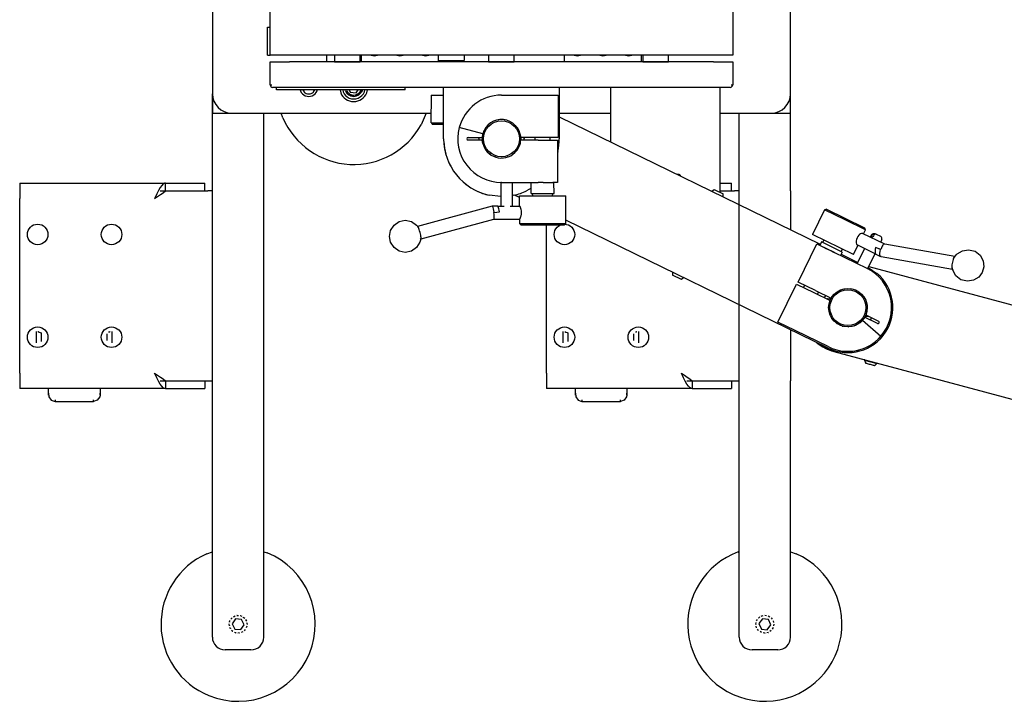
# Model space of a CAD drawing. Extents: x -1763 to 4575, y -3429 to 1051.
# Tile 3 of 192: x -1431 to -1239, y -1501 to -1369. Entities that reach past the tile are written whole.
import ezdxf

# ---------------------------------------------------------------- set-up
doc = ezdxf.new("R2010")
doc.units = 0
doc.layers.get('0').update_dxf_attribs({"linetype": 'CONTINUOUS'})
doc.layers.add('1', color=7, linetype='CONTINUOUS')

# ---------------------------------------------------------------- blocks, each defined once
blk = doc.blocks.new('CTH', base_point=(-1365.87, -1682.81))
at = {"color": 5, "linetype": 'CONTINUOUS'}
for p, q in [((-1381.82, -1375.54), (-1381.82, -1246.04)), ((-1291.82, -1246.04), (-1291.82, -1375.54)), ((-1393.07, -1365.79), (-1393.07, -1383.04)), ((-1280.57, -1383.04), (-1280.57, -1367.04)), ((-1382.32, -1370.04), (-1381.82, -1370.04)), ((-1382.32, -1375.54), (-1382.32, -1370.04)), ((-1382.32, -1375.54), (-1381.82, -1375.54)), ((-1291.82, -1375.54), (-1381.82, -1375.54)), ((-1370.82, -1376.79), (-1370.82, -1375.54)), ((-1369.32, -1375.54), (-1369.32, -1376.79)), ((-1364.32, -1376.79), (-1364.32, -1375.54)), ((-1364.07, -1376.79), (-1364.07, -1375.54)), ((-1362.2, -1375.54), (-1361.57, -1375.67)), ((-1361.57, -1375.67), (-1360.94, -1375.54)), ((-1357.2, -1375.54), (-1356.57, -1375.67)), ((-1356.57, -1375.67), (-1355.94, -1375.54)), ((-1352.2, -1375.54), (-1351.57, -1375.67)), ((-1351.57, -1375.67), (-1350.94, -1375.54)), ((-1349.07, -1376.79), (-1349.07, -1375.54)), ((-1344.07, -1375.54), (-1344.07, -1376.54)), ((-1339.32, -1375.54), (-1339.32, -1376.79)), ((-1334.32, -1376.79), (-1334.32, -1375.54)), ((-1324.57, -1376.79), (-1324.57, -1375.54)), ((-1322.7, -1375.54), (-1322.07, -1375.67)), ((-1322.07, -1375.67), (-1321.44, -1375.54)), ((-1317.7, -1375.54), (-1317.07, -1375.67)), ((-1317.07, -1375.67), (-1316.44, -1375.54)), ((-1312.7, -1375.54), (-1312.07, -1375.67)), ((-1312.07, -1375.67), (-1311.44, -1375.54)), ((-1309.57, -1376.79), (-1309.57, -1375.54)), ((-1309.32, -1375.54), (-1309.32, -1376.79)), ((-1304.32, -1376.79), (-1304.32, -1375.54)), ((-1381.82, -1376.79), (-1378.07, -1376.79)), ((-1381.82, -1381.29), (-1381.82, -1376.79)), ((-1369.32, -1376.79), (-1378.07, -1376.79)), ((-1369.32, -1376.79), (-1364.32, -1376.79)), ((-1364.32, -1376.79), (-1369.32, -1376.79)), ((-1364.07, -1376.79), (-1364.32, -1376.79)), ((-1349.07, -1376.79), (-1364.07, -1376.79)), ((-1349.07, -1376.54), (-1344.07, -1376.54)), ((-1339.32, -1376.79), (-1349.07, -1376.79)), ((-1347.56, -1376.79), (-1347.56, -1376.54)), ((-1344.58, -1376.54), (-1344.58, -1376.79)), ((-1334.32, -1376.79), (-1339.32, -1376.79)), ((-1339.32, -1376.79), (-1334.32, -1376.79)), ((-1324.57, -1376.79), (-1334.32, -1376.79)), ((-1309.57, -1376.79), (-1324.57, -1376.79)), ((-1309.32, -1376.79), (-1309.57, -1376.79)), ((-1309.32, -1376.79), (-1304.32, -1376.79)), ((-1304.32, -1376.79), (-1309.32, -1376.79)), ((-1295.57, -1376.79), (-1304.32, -1376.79)), ((-1295.57, -1376.79), (-1291.82, -1376.79)), ((-1291.82, -1376.79), (-1291.82, -1381.29)), ((-1381.82, -1381.29), (-1381.53, -1381.29)), ((-1292.1, -1381.29), (-1291.82, -1381.29)), ((-1393.07, -1383.04), (-1393.07, -1386.79)), ((-1393.07, -1383.04), (-1393.07, -1386.79)), ((-1393.07, -1386.79), (-1393.07, -1383.04)), ((-1378.07, -1381.79), (-1381.32, -1381.79)), ((-1380.57, -1382.29), (-1380.57, -1381.79)), ((-1355.57, -1382.29), (-1380.57, -1382.29)), ((-1378.07, -1381.79), (-1378.07, -1381.76)), ((-1295.57, -1381.79), (-1378.07, -1381.79)), ((-1375.97, -1382.29), (-1375.93, -1382.46)), ((-1375.49, -1382.29), (-1375.22, -1382.69)), ((-1373.42, -1382.69), (-1373.15, -1382.29)), ((-1372.7, -1382.46), (-1372.67, -1382.29)), ((-1368.22, -1382.29), (-1368.11, -1382.85)), ((-1367.72, -1382.29), (-1367.65, -1382.65)), ((-1367.18, -1382.46), (-1367.22, -1382.29)), ((-1367.17, -1382.48), (-1367.21, -1382.29)), ((-1367.18, -1382.46), (-1367.17, -1382.48)), ((-1366.78, -1383.04), (-1366.98, -1382.77)), ((-1366.94, -1382.41), (-1366.96, -1382.29)), ((-1366.81, -1383.03), (-1366.78, -1383.04)), ((-1366.21, -1383.41), (-1366.5, -1383.23)), ((-1366.44, -1382.29), (-1366.24, -1382.73)), ((-1366.24, -1382.73), (-1365.1, -1382.85)), ((-1365.1, -1382.85), (-1364.69, -1382.29)), ((-1364.32, -1383.01), (-1364.59, -1383.21)), ((-1364.33, -1383.03), (-1364.32, -1383.01)), ((-1364.16, -1382.29), (-1364.17, -1382.33)), ((-1363.95, -1382.44), (-1364.13, -1382.73)), ((-1363.92, -1382.29), (-1363.95, -1382.46)), ((-1363.49, -1382.65), (-1363.42, -1382.29)), ((-1363.03, -1382.85), (-1362.92, -1382.29)), ((-1355.57, -1382.29), (-1355.57, -1381.79)), ((-1348.07, -1391.79), (-1348.07, -1381.79)), ((-1348.07, -1391.79), (-1348.07, -1381.79)), ((-1325.57, -1381.79), (-1325.57, -1391.79)), ((-1315.57, -1382.79), (-1315.57, -1381.79)), ((-1315.57, -1392.42), (-1315.57, -1382.79)), ((-1295.57, -1381.79), (-1295.57, -1381.76)), ((-1292.32, -1381.79), (-1295.57, -1381.79)), ((-1294.32, -1381.79), (-1294.32, -1382.79)), ((-1294.32, -1382.79), (-1294.32, -1402.23)), ((-1280.57, -1386.79), (-1280.57, -1383.04)), ((-1280.57, -1386.79), (-1280.57, -1383.04)), ((-1280.57, -1386.79), (-1280.57, -1383.04)), ((-1366.24, -1383.41), (-1366.21, -1383.41)), ((-1365.54, -1383.54), (-1365.88, -1383.48)), ((-1365.57, -1383.54), (-1365.54, -1383.54)), ((-1364.88, -1383.4), (-1365.21, -1383.47)), ((-1364.9, -1383.41), (-1364.88, -1383.4)), ((-1350.53, -1383.29), (-1350.45, -1383.29)), ((-1350.53, -1388.67), (-1350.45, -1383.29)), ((-1350.45, -1383.29), (-1348.77, -1383.29)), ((-1348.77, -1383.29), (-1348.07, -1383.29)), ((-1336.82, -1383.29), (-1329.57, -1383.29)), ((-1329.57, -1383.29), (-1325.82, -1383.29)), ((-1325.82, -1383.29), (-1325.82, -1391.54)), ((-1393.07, -1386.79), (-1389.32, -1386.79)), ((-1393.07, -1401.92), (-1393.07, -1386.79)), ((-1389.32, -1386.79), (-1350.51, -1386.79)), ((-1383.07, -1488.79), (-1383.07, -1386.79)), ((-1379.35, -1387.7), (-1379.7, -1386.79)), ((-1351.46, -1386.79), (-1352.45, -1389.08)), ((-1325.57, -1386.79), (-1315.57, -1386.79)), ((-1294.32, -1386.79), (-1284.32, -1386.79)), ((-1290.57, -1404.62), (-1290.57, -1386.79)), ((-1284.32, -1386.79), (-1280.57, -1386.79)), ((-1280.57, -1401.92), (-1280.57, -1386.79)), ((-1350.53, -1388.67), (-1350.45, -1388.67)), ((-1350.45, -1388.67), (-1348.77, -1388.67)), ((-1350.45, -1388.67), (-1350.29, -1388.92)), ((-1350.29, -1388.92), (-1348.62, -1388.92)), ((-1348.77, -1388.67), (-1348.07, -1388.67)), ((-1348.62, -1388.92), (-1348.07, -1388.92)), ((-1338.62, -1388.51), (-1338.56, -1388.48)), ((-1337.45, -1388.1), (-1337.43, -1388.09)), ((-1336.24, -1388.09), (-1336.18, -1388.1)), ((-1335.05, -1388.49), (-1335.02, -1388.51)), ((-1325.57, -1387.54), (-1274.78, -1412.32)), ((-1340.44, -1390.82), (-1345.03, -1389.59)), ((-1340.56, -1391.58), (-1340.34, -1390.54)), ((-1340.27, -1390.34), (-1340.24, -1390.27)), ((-1339.59, -1389.28), (-1339.54, -1389.23)), ((-1334.29, -1389.08), (-1334.04, -1389.28)), ((-1333.7, -1389.8), (-1333.35, -1390.43)), ((-1348.04, -1391.79), (-1348.07, -1391.79)), ((-1343.32, -1391.54), (-1340.56, -1391.54)), ((-1340.56, -1392.04), (-1343.32, -1392.04)), ((-1341.29, -1391.54), (-1341.25, -1392.04)), ((-1341.19, -1391.79), (-1341.18, -1391.54)), ((-1341.18, -1392.04), (-1341.19, -1391.79)), ((-1340.56, -1391.56), (-1340.54, -1391.5)), ((-1340.56, -1391.57), (-1340.56, -1391.56)), ((-1340.45, -1392.71), (-1340.56, -1392.04)), ((-1340.38, -1392.87), (-1340.45, -1392.71)), ((-1333.18, -1392.71), (-1333.26, -1392.9)), ((-1333.21, -1390.97), (-1333.07, -1391.84)), ((-1333.07, -1392.02), (-1333.09, -1392.08)), ((-1329.57, -1391.54), (-1333.08, -1391.54)), ((-1333.08, -1392.01), (-1333.07, -1392.02)), ((-1329.69, -1392.04), (-1333.08, -1392.04)), ((-1332.46, -1391.54), (-1332.46, -1392.04)), ((-1332.38, -1392.04), (-1332.34, -1391.54)), ((-1330.29, -1392.04), (-1330.29, -1391.54)), ((-1329.69, -1392.04), (-1325.94, -1392.04)), ((-1325.82, -1391.54), (-1329.57, -1391.54)), ((-1327.34, -1392.04), (-1327.34, -1391.54)), ((-1325.94, -1392.04), (-1325.94, -1400.29)), ((-1325.6, -1391.79), (-1325.57, -1391.79)), ((-1339.96, -1393.84), (-1340.16, -1393.39)), ((-1339.81, -1394), (-1339.96, -1393.84)), ((-1339.12, -1394.75), (-1339.33, -1394.53)), ((-1338.93, -1394.86), (-1339.12, -1394.75)), ((-1334.51, -1394.75), (-1334.65, -1394.83)), ((-1334.45, -1394.68), (-1334.51, -1394.75)), ((-1333.68, -1393.84), (-1333.81, -1393.99)), ((-1333.6, -1393.67), (-1333.68, -1393.84)), ((-1325.85, -1394.3), (-1325.94, -1394.66)), ((-1338.04, -1395.34), (-1338.19, -1395.26)), ((-1337.83, -1395.37), (-1338.04, -1395.34)), ((-1336.82, -1395.54), (-1336.89, -1395.53)), ((-1336.67, -1395.52), (-1336.82, -1395.54)), ((-1335.6, -1395.34), (-1335.62, -1395.34)), ((-1335.6, -1395.34), (-1335.61, -1395.34)), ((-1335.59, -1395.34), (-1335.6, -1395.34)), ((-1430.57, -1400.42), (-1430.57, -1403.42)), ((-1430.57, -1400.42), (-1402.19, -1400.42)), ((-1402.4, -1400.46), (-1402.62, -1400.57)), ((-1402.19, -1400.42), (-1402.4, -1400.46)), ((-1402.19, -1400.42), (-1394.57, -1400.42)), ((-1402.19, -1401.92), (-1402.19, -1400.42)), ((-1394.57, -1401.92), (-1394.57, -1400.42)), ((-1336.86, -1400.29), (-1336.94, -1400.29)), ((-1336.94, -1400.29), (-1336.94, -1404.92)), ((-1336.82, -1400.29), (-1336.86, -1400.29)), ((-1336.82, -1400.29), (-1329.69, -1400.29)), ((-1334.69, -1404.92), (-1334.69, -1400.29)), ((-1331.07, -1402.42), (-1331.07, -1400.29)), ((-1328.77, -1400.29), (-1329.69, -1400.29)), ((-1328.69, -1400.29), (-1328.77, -1400.29)), ((-1328.69, -1400.29), (-1328.23, -1400.29)), ((-1328.23, -1400.29), (-1327.61, -1400.29)), ((-1327.61, -1400.29), (-1327.11, -1400.29)), ((-1327.11, -1400.29), (-1326.83, -1400.29)), ((-1326.73, -1400.29), (-1326.83, -1400.29)), ((-1325.94, -1400.29), (-1326.73, -1400.29)), ((-1326.58, -1402.42), (-1326.61, -1400.29)), ((-1302.44, -1398.73), (-1302.58, -1398.76)), ((-1301.92, -1399.08), (-1302.04, -1398.9)), ((-1294.32, -1400.42), (-1292.07, -1400.42)), ((-1292.07, -1401.92), (-1292.07, -1400.42)), ((-1403.57, -1401.85), (-1403.89, -1402.49)), ((-1403.25, -1401.3), (-1403.57, -1401.85)), ((-1402.93, -1400.86), (-1403.25, -1401.3)), ((-1403.25, -1401.92), (-1402.19, -1401.92)), ((-1403.16, -1402.67), (-1402.64, -1402.3)), ((-1402.62, -1400.57), (-1402.93, -1400.86)), ((-1402.64, -1402.3), (-1402.19, -1401.92)), ((-1402.19, -1401.92), (-1402.2, -1401.92)), ((-1402.19, -1401.92), (-1394.57, -1401.92)), ((-1402.19, -1401.92), (-1393.95, -1401.92)), ((-1393.07, -1401.92), (-1393.95, -1401.92)), ((-1393.07, -1438.92), (-1393.07, -1401.92)), ((-1331.07, -1401.4), (-1331.94, -1401.93)), ((-1331.07, -1402.42), (-1327.61, -1402.42)), ((-1330.75, -1402.92), (-1330.8, -1402.42)), ((-1327.61, -1402.42), (-1326.58, -1402.42)), ((-1326.88, -1402.92), (-1326.84, -1402.42)), ((-1295.91, -1402.01), (-1295.43, -1401.69)), ((-1295.91, -1402.01), (-1295.43, -1401.69)), ((-1295.43, -1401.69), (-1293.7, -1402.53)), ((-1294.32, -1401.92), (-1291.45, -1401.92)), ((-1294.32, -1401.92), (-1292.07, -1401.92)), ((-1290.57, -1401.92), (-1291.45, -1401.92)), ((-1290.57, -1438.92), (-1290.57, -1401.92)), ((-1280.57, -1401.92), (-1280.57, -1409.49)), ((-1430.57, -1437.42), (-1430.57, -1403.42)), ((-1404.1, -1402.95), (-1404.31, -1403.42)), ((-1404.31, -1403.42), (-1403.72, -1403.04)), ((-1403.89, -1402.49), (-1404.1, -1402.95)), ((-1403.72, -1403.04), (-1403.16, -1402.67)), ((-1336.94, -1403.03), (-1339.24, -1402.78)), ((-1336.94, -1403.03), (-1339.24, -1402.78)), ((-1334.4, -1402.78), (-1334.69, -1402.81)), ((-1334.4, -1402.78), (-1334.69, -1402.81)), ((-1333.31, -1403.24), (-1334.3, -1402.76)), ((-1333.31, -1402.92), (-1324.32, -1402.92)), ((-1333.31, -1404.92), (-1333.31, -1402.92)), ((-1324.32, -1408.29), (-1324.32, -1402.92)), ((-1293.66, -1403.11), (-1293.7, -1402.53)), ((-1293.66, -1403.11), (-1293.7, -1402.53)), ((-1338.64, -1404.92), (-1353.13, -1408.84)), ((-1338.64, -1404.92), (-1338.59, -1404.96)), ((-1337.58, -1404.92), (-1338.64, -1404.92)), ((-1338.59, -1404.96), (-1338.53, -1405.08)), ((-1338.53, -1405.08), (-1338.49, -1405.2)), ((-1338.49, -1405.2), (-1338.44, -1405.4)), ((-1338.44, -1405.4), (-1338.37, -1405.73)), ((-1338.37, -1405.73), (-1338.3, -1406.1)), ((-1338.31, -1406.17), (-1337.19, -1406.02)), ((-1338.27, -1406.51), (-1338.31, -1406.17)), ((-1338.3, -1406.1), (-1338.29, -1406.12)), ((-1338.29, -1406.12), (-1337.74, -1406.09)), ((-1337.74, -1406.09), (-1337.19, -1406.02)), ((-1337.58, -1404.92), (-1337.58, -1404.92)), ((-1337.54, -1404.94), (-1337.58, -1404.92)), ((-1337.58, -1404.92), (-1337.58, -1404.92)), ((-1337.58, -1404.92), (-1337.58, -1404.92)), ((-1337.58, -1404.92), (-1336.27, -1404.92)), ((-1337.49, -1405.03), (-1337.54, -1404.94)), ((-1337.46, -1405.07), (-1337.49, -1405.03)), ((-1337.46, -1405.07), (-1337.49, -1405.03)), ((-1337.49, -1405.03), (-1337.49, -1405.03)), ((-1337.4, -1405.25), (-1337.46, -1405.07)), ((-1337.4, -1405.25), (-1337.46, -1405.07)), ((-1337.34, -1405.41), (-1337.4, -1405.25)), ((-1337.34, -1405.41), (-1337.4, -1405.25)), ((-1337.27, -1405.7), (-1337.34, -1405.41)), ((-1337.27, -1405.7), (-1337.34, -1405.41)), ((-1337.19, -1406.02), (-1337.27, -1405.7)), ((-1337.19, -1406.02), (-1337.27, -1405.7)), ((-1337.19, -1406.02), (-1337.19, -1406.02)), ((-1335.14, -1404.92), (-1333.28, -1404.92)), ((-1333.24, -1404.94), (-1333.28, -1404.92)), ((-1333.19, -1405), (-1333.24, -1404.94)), ((-1333.1, -1405.19), (-1333.19, -1405)), ((-1333.04, -1405.39), (-1333.1, -1405.19)), ((-1332.99, -1405.56), (-1333.04, -1405.39)), ((-1332.95, -1405.85), (-1332.99, -1405.56)), ((-1332.93, -1406.17), (-1332.95, -1405.85)), ((-1332.95, -1406.48), (-1332.93, -1406.17)), ((-1273.95, -1405.63), (-1276.31, -1410.46)), ((-1273.95, -1405.63), (-1273.62, -1405.51)), ((-1269.95, -1407.58), (-1273.95, -1405.63)), ((-1273.95, -1405.63), (-1273.95, -1405.63)), ((-1266.1, -1409.18), (-1273.62, -1405.51)), ((-1357.73, -1408.62), (-1356.74, -1407.93)), ((-1356.74, -1407.93), (-1355.55, -1407.66)), ((-1355.55, -1407.66), (-1354.35, -1407.93)), ((-1354.35, -1407.93), (-1353.36, -1408.62)), ((-1352.47, -1411.25), (-1338.31, -1407.42)), ((-1338.31, -1407.42), (-1338.27, -1407.37)), ((-1338.31, -1407.42), (-1333.28, -1407.42)), ((-1338.24, -1406.85), (-1338.27, -1406.51)), ((-1338.27, -1407.37), (-1338.25, -1407.21)), ((-1338.25, -1407.21), (-1338.24, -1407.05)), ((-1338.24, -1407.05), (-1338.24, -1406.85)), ((-1333.31, -1407.42), (-1333.31, -1408.29)), ((-1333.28, -1407.42), (-1333.24, -1407.39)), ((-1333.28, -1407.42), (-1333.28, -1407.42)), ((-1333.24, -1407.39), (-1333.19, -1407.33)), ((-1333.19, -1407.33), (-1333.1, -1407.15)), ((-1333.1, -1407.15), (-1333.04, -1406.95)), ((-1333.04, -1406.95), (-1332.99, -1406.78)), ((-1332.99, -1406.78), (-1332.95, -1406.48)), ((-1273.24, -1432.54), (-1324.32, -1407.62)), ((-1265.98, -1409.51), (-1269.95, -1407.58)), ((-1358.62, -1410.79), (-1358.39, -1409.62)), ((-1358.39, -1409.62), (-1357.73, -1408.62)), ((-1353.36, -1408.62), (-1353.23, -1408.76)), ((-1353.23, -1408.76), (-1353.18, -1408.77)), ((-1352.67, -1410.05), (-1352.67, -1410.04)), ((-1352.66, -1410.09), (-1352.67, -1410.05)), ((-1333.31, -1408.29), (-1329.76, -1408.29)), ((-1333.31, -1408.29), (-1333.06, -1408.54)), ((-1333.06, -1408.54), (-1324.57, -1408.54)), ((-1329.76, -1408.29), (-1324.32, -1408.29)), ((-1328.07, -1437.42), (-1328.07, -1408.54)), ((-1324.32, -1408.29), (-1324.57, -1408.54)), ((-1266.37, -1410.3), (-1265.99, -1409.51)), ((-1266.35, -1410.31), (-1265.99, -1409.51)), ((-1265.98, -1409.51), (-1266.1, -1409.18)), ((-1265.99, -1409.51), (-1265.98, -1409.51)), ((-1358.39, -1411.95), (-1358.62, -1410.79)), ((-1357.73, -1412.95), (-1358.39, -1411.95)), ((-1352.7, -1411.95), (-1353.36, -1412.95)), ((-1352.58, -1411.53), (-1352.7, -1411.95)), ((-1352.45, -1411.19), (-1352.58, -1411.53)), ((-1268.34, -1414.35), (-1276.31, -1410.46)), ((-1274.56, -1411.87), (-1274.89, -1412.54)), ((-1271.7, -1413.26), (-1274.56, -1411.87)), ((-1274.12, -1411.53), (-1274.34, -1411.97)), ((-1267.8, -1411.67), (-1267.82, -1411.85)), ((-1267.82, -1411.85), (-1267.81, -1412.07)), ((-1267.74, -1411.37), (-1267.8, -1411.67)), ((-1267.62, -1411.08), (-1267.74, -1411.37)), ((-1267.46, -1410.81), (-1267.62, -1411.08)), ((-1267.27, -1410.57), (-1267.46, -1410.81)), ((-1267.13, -1410.44), (-1267.27, -1410.57)), ((-1266.95, -1410.31), (-1267.13, -1410.44)), ((-1266.74, -1410.21), (-1266.95, -1410.31)), ((-1266.63, -1410.2), (-1266.74, -1410.21)), ((-1266.54, -1410.21), (-1266.63, -1410.2)), ((-1266.54, -1410.21), (-1266.54, -1410.21)), ((-1262.24, -1412.31), (-1266.54, -1410.21)), ((-1264.85, -1410.48), (-1265.07, -1410.93)), ((-1264.85, -1410.48), (-1264.83, -1410.47)), ((-1264.79, -1410.51), (-1264.85, -1410.48)), ((-1264.83, -1410.47), (-1264.76, -1410.37)), ((-1264.8, -1410.79), (-1264.69, -1410.56)), ((-1264.8, -1410.79), (-1264.57, -1410.9)), ((-1264.76, -1410.37), (-1264.72, -1410.34)), ((-1264.72, -1410.34), (-1264.52, -1410.22)), ((-1264.69, -1410.56), (-1264.61, -1410.44)), ((-1264.61, -1410.44), (-1264.51, -1410.34)), ((-1264.46, -1410.67), (-1264.57, -1410.9)), ((-1264.52, -1410.22), (-1264.41, -1410.23)), ((-1264.51, -1410.34), (-1264.43, -1410.29)), ((-1264.39, -1410.55), (-1264.46, -1410.67)), ((-1264.43, -1410.29), (-1264.36, -1410.26)), ((-1264.41, -1410.23), (-1264.24, -1410.23)), ((-1264.28, -1410.45), (-1264.39, -1410.55)), ((-1264.36, -1410.26), (-1264.24, -1410.25)), ((-1264.21, -1410.4), (-1264.28, -1410.45)), ((-1264.24, -1410.23), (-1264.15, -1410.27)), ((-1264.24, -1410.25), (-1264.13, -1410.28)), ((-1264.13, -1410.37), (-1264.21, -1410.4)), ((-1264.15, -1410.27), (-1264.13, -1410.28)), ((-1263.9, -1410.39), (-1264.13, -1410.28)), ((-1264.01, -1410.36), (-1264.13, -1410.37)), ((-1263.9, -1410.39), (-1264.01, -1410.36)), ((-1263.9, -1410.39), (-1263.09, -1410.78)), ((-1263, -1410.83), (-1263.09, -1410.78)), ((-1262.83, -1411.47), (-1263.05, -1411.92)), ((-1262.9, -1410.96), (-1263, -1410.83)), ((-1262.83, -1411.05), (-1262.9, -1410.96)), ((-1262.8, -1411.28), (-1262.83, -1411.05)), ((-1262.83, -1411.45), (-1262.79, -1411.33)), ((-1262.83, -1411.47), (-1262.83, -1411.45)), ((-1262.79, -1411.33), (-1262.8, -1411.28)), ((-1356.74, -1413.64), (-1357.73, -1412.95)), ((-1355.55, -1413.91), (-1356.74, -1413.64)), ((-1354.35, -1413.64), (-1355.55, -1413.91)), ((-1353.36, -1412.95), (-1354.35, -1413.64)), ((-1279.07, -1419.68), (-1275.46, -1412.26)), ((-1275.46, -1412.26), (-1273.93, -1413.01)), ((-1272.03, -1413.94), (-1274.85, -1412.56)), ((-1273.83, -1413.06), (-1272.91, -1413.5)), ((-1272.91, -1413.5), (-1272.09, -1413.91)), ((-1265.68, -1417.03), (-1272.09, -1413.91)), ((-1270.52, -1413.84), (-1271.7, -1413.26)), ((-1270.52, -1413.84), (-1270.85, -1414.51)), ((-1270.53, -1413.28), (-1270.75, -1413.73)), ((-1268.34, -1414.35), (-1267.46, -1412.55)), ((-1267.81, -1412.07), (-1267.76, -1412.31)), ((-1267.76, -1412.31), (-1267.71, -1412.4)), ((-1267.71, -1412.4), (-1267.64, -1412.46)), ((-1263.97, -1414.25), (-1267.64, -1412.46)), ((-1266.17, -1413.18), (-1267.59, -1416.1)), ((-1264.11, -1413.31), (-1264.13, -1413.62)), ((-1264.13, -1413.62), (-1264.13, -1413.81)), ((-1264.13, -1413.81), (-1264.11, -1414.01)), ((-1264.05, -1412.99), (-1264.11, -1413.31)), ((-1263.54, -1413.15), (-1264.05, -1412.99)), ((-1264.05, -1412.99), (-1264.05, -1412.99)), ((-1263.03, -1413.32), (-1264.05, -1412.99)), ((-1263.07, -1413.36), (-1263.54, -1413.15)), ((-1263.2, -1414.09), (-1263.15, -1413.74)), ((-1263.15, -1413.74), (-1263.07, -1413.38)), ((-1263.07, -1413.38), (-1263.07, -1413.36)), ((-1262.9, -1413), (-1263.03, -1413.32)), ((-1262.74, -1412.7), (-1262.9, -1413)), ((-1262.63, -1412.53), (-1262.74, -1412.7)), ((-1262.52, -1412.4), (-1262.63, -1412.53)), ((-1262.36, -1412.31), (-1262.52, -1412.4)), ((-1262.24, -1412.31), (-1262.36, -1412.31)), ((-1248.6, -1414.74), (-1262.24, -1412.31)), ((-1248.14, -1414.19), (-1247.13, -1413.59)), ((-1247.13, -1413.59), (-1245.93, -1413.4)), ((-1245.93, -1413.4), (-1244.68, -1413.65)), ((-1244.68, -1413.65), (-1243.7, -1414.48)), ((-1270.74, -1414.28), (-1267.48, -1415.88)), ((-1264.15, -1414.16), (-1265.57, -1417.09)), ((-1264.11, -1414.01), (-1264.03, -1414.2)), ((-1264.03, -1414.2), (-1263.97, -1414.25)), ((-1263.97, -1414.25), (-1263.97, -1414.25)), ((-1263.97, -1414.25), (-1263.97, -1414.25)), ((-1263.97, -1414.25), (-1263.97, -1414.25)), ((-1263.97, -1414.25), (-1263.06, -1414.69)), ((-1263.21, -1414.31), (-1263.2, -1414.09)), ((-1263.19, -1414.45), (-1263.21, -1414.31)), ((-1263.14, -1414.61), (-1263.19, -1414.45)), ((-1263.06, -1414.69), (-1263.14, -1414.61)), ((-1262.95, -1414.7), (-1263.06, -1414.69)), ((-1262.95, -1414.7), (-1249.04, -1417.19)), ((-1249.05, -1415.77), (-1249.06, -1415.81)), ((-1249.06, -1415.81), (-1249.06, -1415.83)), ((-1248.86, -1415.09), (-1248.33, -1414.38)), ((-1248.33, -1414.38), (-1248.22, -1414.28)), ((-1248.22, -1414.28), (-1248.14, -1414.19)), ((-1243.7, -1414.48), (-1243.12, -1415.55)), ((-1243.12, -1415.55), (-1242.97, -1416.72)), ((-1303.57, -1417.74), (-1303.53, -1418.32)), ((-1265.68, -1417.03), (-1265.67, -1417.04)), ((-1265.67, -1417.04), (-1265.57, -1417.09)), ((-1265.47, -1416.87), (-1263.76, -1417.99)), ((-1249.1, -1417.07), (-1249.12, -1416.99)), ((-1249, -1417.28), (-1249.1, -1417.07)), ((-1248.98, -1417.37), (-1249, -1417.28)), ((-1248.39, -1418.45), (-1248.98, -1417.37)), ((-1242.97, -1416.72), (-1243.26, -1417.82)), ((-1301.81, -1419.16), (-1303.53, -1418.32)), ((-1301.33, -1418.83), (-1301.81, -1419.16)), ((-1247.42, -1419.27), (-1248.39, -1418.45)), ((-1246.17, -1419.53), (-1247.42, -1419.27)), ((-1244.96, -1419.33), (-1246.17, -1419.53)), ((-1243.95, -1418.73), (-1244.96, -1419.33)), ((-1243.26, -1417.82), (-1243.95, -1418.73)), ((-1283.02, -1427.49), (-1279.4, -1420.07)), ((-1279.4, -1420.07), (-1276.03, -1421.72)), ((-1275.7, -1421.32), (-1279.07, -1419.68)), ((-1277.84, -1420.28), (-1278.05, -1420.73)), ((-1275.7, -1421.32), (-1272.66, -1422.81)), ((-1271.36, -1421.48), (-1271.33, -1421.45)), ((-1271.33, -1421.45), (-1271.28, -1421.43)), ((-1270.22, -1421.02), (-1270.18, -1421)), ((-1270.18, -1421), (-1270.1, -1421)), ((-1268.97, -1420.95), (-1268.95, -1420.95)), ((-1268.95, -1420.95), (-1268.86, -1420.98)), ((-1276.03, -1421.72), (-1272.88, -1423.26)), ((-1275.14, -1421.6), (-1275.36, -1422.05)), ((-1273.96, -1422.71), (-1273.97, -1422.72)), ((-1273.96, -1422.71), (-1273.97, -1422.73)), ((-1273.78, -1422.32), (-1273.96, -1422.71)), ((-1273.9, -1422.48), (-1273.96, -1422.71)), ((-1273.78, -1422.32), (-1273.9, -1422.48)), ((-1273.76, -1422.27), (-1273.78, -1422.32)), ((-1273.75, -1422.28), (-1273.78, -1422.32)), ((-1273.39, -1422.87), (-1273.44, -1422.98)), ((-1273.13, -1422.93), (-1273.21, -1423.1)), ((-1272.91, -1423.22), (-1272.93, -1423.23)), ((-1272.9, -1423.31), (-1272.92, -1423.4)), ((-1272.74, -1422.83), (-1272.77, -1423.02)), ((-1272.7, -1422.79), (-1272.74, -1422.83)), ((-1272.66, -1422.81), (-1272.49, -1422.56)), ((-1272.29, -1422.28), (-1272.27, -1422.25)), ((-1272.27, -1422.25), (-1272.26, -1422.24)), ((-1266.77, -1422.01), (-1266.76, -1422.02)), ((-1266.76, -1422.02), (-1266.75, -1422.03)), ((-1266.04, -1423.02), (-1266.04, -1423.02)), ((-1266.04, -1423.02), (-1266.04, -1423.02)), ((-1290.57, -1488.79), (-1290.57, -1424.09)), ((-1273.06, -1424.04), (-1273.15, -1424.52)), ((-1273.15, -1424.52), (-1273.13, -1424.73)), ((-1273.06, -1425.3), (-1273, -1425.74)), ((-1265.88, -1423.57), (-1265.69, -1424.2)), ((-1265.71, -1424.85), (-1265.74, -1425.44)), ((-1265.69, -1424.2), (-1265.69, -1424.31)), ((-1273, -1425.74), (-1272.89, -1425.97)), ((-1272.58, -1426.61), (-1272.46, -1426.85)), ((-1272.46, -1426.85), (-1272.28, -1427.03)), ((-1266.98, -1427.53), (-1266.58, -1427.13)), ((-1266.58, -1427.13), (-1262.99, -1430.25)), ((-1266.18, -1426.59), (-1266.33, -1426.79)), ((-1263.68, -1427.75), (-1266.15, -1426.54)), ((-1266.12, -1426.55), (-1266.08, -1426.51)), ((-1265.89, -1425.93), (-1265.94, -1426.09)), ((-1265.94, -1426.09), (-1263.46, -1427.3)), ((-1265.74, -1425.44), (-1265.79, -1425.63)), ((-1265.42, -1426.47), (-1265.38, -1426.36)), ((-1265.07, -1427.07), (-1265.03, -1427.02)), ((-1265.06, -1427.07), (-1265.03, -1427.02)), ((-1265.03, -1427.02), (-1264.85, -1426.63)), ((-1265.03, -1427.02), (-1264.91, -1426.86)), ((-1264.91, -1426.86), (-1264.85, -1426.63)), ((-1264.85, -1426.63), (-1264.85, -1426.62)), ((-1264.85, -1426.63), (-1264.85, -1426.62)), ((-1279.65, -1429.13), (-1283.02, -1427.49)), ((-1282.2, -1428.17), (-1282.21, -1428.16)), ((-1282.13, -1428.2), (-1282.2, -1428.17)), ((-1280.57, -1428.96), (-1280.57, -1438.92)), ((-1273.13, -1432.31), (-1279.65, -1429.13)), ((-1271.69, -1427.62), (-1271.58, -1427.73)), ((-1271.58, -1427.73), (-1271.38, -1427.83)), ((-1270.52, -1428.24), (-1270.47, -1428.27)), ((-1270.47, -1428.27), (-1270.34, -1428.28)), ((-1269.32, -1428.41), (-1269.25, -1428.42)), ((-1269.31, -1428.41), (-1269.31, -1428.41)), ((-1269.25, -1428.42), (-1269.22, -1428.41)), ((-1268.19, -1428.19), (-1268.04, -1428.16)), ((-1268.04, -1428.16), (-1267.94, -1428.1)), ((-1267.13, -1427.62), (-1266.98, -1427.53)), ((-1427.32, -1431.49), (-1427.32, -1429.34)), ((-1427.02, -1429.3), (-1426.97, -1429.32)), ((-1426.97, -1429.32), (-1426.78, -1429.41)), ((-1426.78, -1429.41), (-1426.57, -1429.5)), ((-1426.57, -1429.5), (-1426.39, -1429.54)), ((-1426.32, -1431.24), (-1426.32, -1429.59)), ((-1413.57, -1431.09), (-1413.57, -1429.74)), ((-1413.11, -1429.41), (-1413.27, -1429.47)), ((-1413.03, -1429.38), (-1413.11, -1429.41)), ((-1412.97, -1429.35), (-1413.03, -1429.38)), ((-1412.57, -1431.52), (-1412.57, -1429.32)), ((-1324.82, -1431.49), (-1324.82, -1429.34)), ((-1324.52, -1429.3), (-1324.47, -1429.32)), ((-1324.47, -1429.32), (-1324.28, -1429.41)), ((-1324.28, -1429.41), (-1324.07, -1429.5)), ((-1324.07, -1429.5), (-1323.89, -1429.54)), ((-1323.82, -1431.24), (-1323.82, -1429.59)), ((-1311.07, -1431.09), (-1311.07, -1429.74)), ((-1310.61, -1429.41), (-1310.77, -1429.47)), ((-1310.53, -1429.38), (-1310.61, -1429.41)), ((-1310.47, -1429.35), (-1310.53, -1429.38)), ((-1310.07, -1431.52), (-1310.07, -1429.32)), ((-1275.38, -1431.55), (-1275.5, -1431.43)), ((-1275.5, -1431.44), (-1275.38, -1431.55)), ((-1275.38, -1431.55), (-1274.69, -1432.05)), ((-1274.69, -1432.05), (-1274.64, -1432.08)), ((-1274.64, -1432.08), (-1272.87, -1432.96)), ((-1273.24, -1432.54), (-1273.22, -1432.49)), ((-1272.87, -1432.96), (-1272.18, -1433.18)), ((-1266.17, -1434.88), (-1266.17, -1434.88)), ((-1266.17, -1434.88), (-1266.02, -1435.44)), ((-1266.15, -1434.75), (-1266.14, -1434.77)), ((-1263.76, -1435.52), (-1264.17, -1435.93)), ((-1263.76, -1435.52), (-1263.76, -1435.52)), ((-1430.57, -1437.42), (-1430.57, -1440.42)), ((-1404.1, -1437.89), (-1404.31, -1437.42)), ((-1404.31, -1437.42), (-1403.72, -1437.79)), ((-1403.89, -1438.35), (-1404.1, -1437.89)), ((-1403.57, -1438.99), (-1403.89, -1438.35)), ((-1403.72, -1437.79), (-1403.16, -1438.17)), ((-1403.16, -1438.17), (-1402.64, -1438.54)), ((-1402.64, -1438.54), (-1402.19, -1438.92)), ((-1328.07, -1437.42), (-1328.07, -1440.42)), ((-1301.81, -1437.42), (-1301.22, -1437.79)), ((-1301.6, -1437.89), (-1301.81, -1437.42)), ((-1301.39, -1438.35), (-1301.6, -1437.89)), ((-1301.07, -1438.99), (-1301.39, -1438.35)), ((-1301.22, -1437.79), (-1300.66, -1438.17)), ((-1300.66, -1438.17), (-1300.14, -1438.54)), ((-1300.14, -1438.54), (-1299.69, -1438.92)), ((-1402.19, -1440.42), (-1430.57, -1440.42)), ((-1424.94, -1441.34), (-1424.94, -1440.42)), ((-1414.94, -1440.42), (-1414.94, -1441.34)), ((-1403.25, -1439.54), (-1403.57, -1438.99)), ((-1403.25, -1438.92), (-1402.19, -1438.92)), ((-1402.93, -1439.98), (-1403.25, -1439.54)), ((-1402.62, -1440.27), (-1402.93, -1439.98)), ((-1402.4, -1440.38), (-1402.62, -1440.27)), ((-1402.19, -1440.42), (-1402.4, -1440.38)), ((-1402.19, -1438.92), (-1402.2, -1438.92)), ((-1402.19, -1438.92), (-1402.19, -1440.42)), ((-1402.19, -1438.92), (-1394.57, -1438.92)), ((-1402.19, -1438.92), (-1393.95, -1438.92)), ((-1402.19, -1440.42), (-1394.57, -1440.42)), ((-1394.57, -1438.92), (-1394.57, -1440.42)), ((-1393.95, -1438.92), (-1393.07, -1438.92)), ((-1393.07, -1488.79), (-1393.07, -1438.92)), ((-1299.69, -1440.42), (-1328.07, -1440.42)), ((-1322.44, -1441.34), (-1322.44, -1440.42)), ((-1312.44, -1440.42), (-1312.44, -1441.34)), ((-1300.75, -1439.54), (-1301.07, -1438.99)), ((-1300.75, -1438.92), (-1299.69, -1438.92)), ((-1300.43, -1439.98), (-1300.75, -1439.54)), ((-1300.12, -1440.27), (-1300.43, -1439.98)), ((-1299.9, -1440.38), (-1300.12, -1440.27)), ((-1299.69, -1440.42), (-1299.9, -1440.38)), ((-1299.69, -1438.92), (-1299.7, -1438.92)), ((-1299.69, -1438.92), (-1291.45, -1438.92)), ((-1299.69, -1438.92), (-1292.07, -1438.92)), ((-1299.69, -1438.92), (-1299.69, -1440.42)), ((-1299.69, -1440.42), (-1292.07, -1440.42)), ((-1292.07, -1438.92), (-1292.07, -1440.42)), ((-1291.45, -1438.92), (-1290.57, -1438.92)), ((-1280.57, -1488.79), (-1280.57, -1438.92)), ((-1424.94, -1441.67), (-1424.94, -1441.34)), ((-1424.94, -1441.34), (-1424.88, -1442.05)), ((-1424.88, -1442.05), (-1424.43, -1442.68)), ((-1423.69, -1442.58), (-1423.69, -1442.92)), ((-1416.19, -1442.92), (-1416.19, -1442.58)), ((-1415, -1442.05), (-1415.46, -1442.68)), ((-1414.94, -1441.67), (-1415, -1442.05)), ((-1414.94, -1441.67), (-1414.94, -1441.34)), ((-1414.94, -1441.34), (-1414.94, -1441.67)), ((-1322.44, -1441.34), (-1322.38, -1442.05)), ((-1322.44, -1441.67), (-1322.44, -1441.34)), ((-1322.38, -1442.05), (-1321.93, -1442.68)), ((-1321.19, -1442.58), (-1321.19, -1442.92)), ((-1313.69, -1442.92), (-1313.69, -1442.58)), ((-1312.5, -1442.05), (-1312.96, -1442.68)), ((-1312.44, -1441.67), (-1312.5, -1442.05)), ((-1312.44, -1441.34), (-1312.44, -1441.67)), ((-1312.44, -1441.67), (-1312.44, -1441.34)), ((-1424.43, -1442.68), (-1423.69, -1442.92)), ((-1423.69, -1442.92), (-1416.19, -1442.92)), ((-1415.46, -1442.68), (-1416.19, -1442.92)), ((-1321.93, -1442.68), (-1321.19, -1442.92)), ((-1321.19, -1442.92), (-1313.69, -1442.92)), ((-1312.96, -1442.68), (-1313.69, -1442.92)), ((-1394.17, -1472.59), (-1393.07, -1472.21)), ((-1383.07, -1472.21), (-1382.39, -1472.41)), ((-1290.77, -1472.23), (-1290.57, -1472.17)), ((-1280.57, -1472.21), (-1279.46, -1472.59)), ((-1388.97, -1484.83), (-1388.67, -1484.66)), ((-1388.89, -1484.79), (-1388.95, -1484.82)), ((-1388.34, -1484.6), (-1388, -1484.56)), ((-1388.26, -1484.59), (-1388.32, -1484.59)), ((-1387.67, -1484.62), (-1387.34, -1484.71)), ((-1387.59, -1484.64), (-1387.65, -1484.63)), ((-1286.26, -1484.69), (-1285.93, -1484.61)), ((-1286.24, -1484.68), (-1286.26, -1484.69)), ((-1285.59, -1484.55), (-1285.26, -1484.61)), ((-1284.92, -1484.67), (-1284.63, -1484.85)), ((-1389.76, -1486.57), (-1389.8, -1486.23)), ((-1389.77, -1486.48), (-1389.77, -1486.54)), ((-1389.74, -1485.9), (-1389.65, -1485.57)), ((-1389.72, -1485.81), (-1389.73, -1485.87)), ((-1389.46, -1485.29), (-1389.25, -1485.02)), ((-1389.41, -1485.22), (-1389.45, -1485.27)), ((-1388.57, -1485.25), (-1389.22, -1486.21)), ((-1389.22, -1486.21), (-1388.72, -1487.25)), ((-1387.42, -1485.34), (-1388.57, -1485.25)), ((-1387.56, -1487.33), (-1386.92, -1486.38)), ((-1386.92, -1486.38), (-1387.42, -1485.34)), ((-1387.06, -1484.9), (-1386.79, -1485.11)), ((-1386.99, -1484.95), (-1387.04, -1484.91)), ((-1386.61, -1485.39), (-1386.44, -1485.69)), ((-1386.56, -1485.47), (-1386.59, -1485.41)), ((-1386.4, -1486.69), (-1386.49, -1487.02)), ((-1386.42, -1486.77), (-1386.4, -1486.71)), ((-1386.37, -1486.02), (-1386.33, -1486.36)), ((-1386.36, -1486.1), (-1386.37, -1486.04)), ((-1287.32, -1486.29), (-1287.31, -1486.32)), ((-1287.31, -1486.32), (-1287.26, -1485.98)), ((-1287.17, -1486.98), (-1287.25, -1486.65)), ((-1287.19, -1485.65), (-1287.01, -1485.36)), ((-1287.18, -1485.62), (-1287.19, -1485.65)), ((-1286.82, -1485.08), (-1286.54, -1484.88)), ((-1286.8, -1485.06), (-1286.82, -1485.08)), ((-1286.04, -1485.24), (-1286.72, -1486.17)), ((-1286.72, -1486.17), (-1286.24, -1487.23)), ((-1284.89, -1485.36), (-1286.04, -1485.24)), ((-1285.1, -1487.35), (-1284.42, -1486.41)), ((-1284.42, -1486.41), (-1284.89, -1485.36)), ((-1284.35, -1485.04), (-1284.15, -1485.32)), ((-1284.33, -1485.06), (-1284.35, -1485.04)), ((-1283.96, -1485.6), (-1283.89, -1485.94)), ((-1283.95, -1485.62), (-1283.96, -1485.6)), ((-1283.82, -1486.27), (-1283.88, -1486.6)), ((-1283.82, -1486.29), (-1283.82, -1486.27)), ((-1389.53, -1487.2), (-1389.7, -1486.9)), ((-1389.57, -1487.12), (-1389.54, -1487.18)), ((-1389.07, -1487.69), (-1389.34, -1487.48)), ((-1389.14, -1487.63), (-1389.09, -1487.67)), ((-1388.46, -1487.96), (-1388.79, -1487.87)), ((-1388.72, -1487.25), (-1387.56, -1487.33)), ((-1388.55, -1487.94), (-1388.49, -1487.96)), ((-1387.79, -1487.99), (-1388.13, -1488.03)), ((-1387.88, -1488), (-1387.82, -1487.99)), ((-1387.17, -1487.75), (-1387.46, -1487.92)), ((-1387.24, -1487.8), (-1387.19, -1487.77)), ((-1386.67, -1487.3), (-1386.88, -1487.57)), ((-1386.73, -1487.37), (-1386.69, -1487.32)), ((-1287.18, -1486.96), (-1287.17, -1486.98)), ((-1286.78, -1487.54), (-1286.98, -1487.27)), ((-1286.8, -1487.53), (-1286.78, -1487.54)), ((-1286.21, -1487.91), (-1286.5, -1487.73)), ((-1286.24, -1487.23), (-1285.1, -1487.35)), ((-1286.24, -1487.91), (-1286.21, -1487.91)), ((-1285.54, -1488.04), (-1285.88, -1487.98)), ((-1285.57, -1488.04), (-1285.54, -1488.04)), ((-1284.88, -1487.9), (-1285.21, -1487.97)), ((-1284.9, -1487.91), (-1284.88, -1487.9)), ((-1284.32, -1487.51), (-1284.59, -1487.71)), ((-1284.33, -1487.53), (-1284.32, -1487.51)), ((-1283.95, -1486.94), (-1284.13, -1487.23)), ((-1283.95, -1486.96), (-1283.95, -1486.94)), ((-1385.57, -1491.29), (-1390.57, -1491.29)), ((-1283.07, -1491.29), (-1288.07, -1491.29))]:
    blk.add_line(p, q, dxfattribs=at)
for centre, radius in [((-1336.82, -1391.79), 3.5), ((-1427.07, -1410.42), 2), ((-1412.69, -1410.42), 2), ((-1324.57, -1410.42), 2), ((-1269.41, -1424.67), 3.75), ((-1269.41, -1424.67), 3.5), ((-1427.07, -1430.42), 2), ((-1412.69, -1430.42), 2), ((-1324.57, -1430.42), 2), ((-1310.19, -1430.42), 2)]:
    blk.add_circle(centre, radius, dxfattribs=at)
for centre, radius, start, end in [((-1381.32, -1381.29), 0.5, 180, -90), ((-1292.32, -1381.29), 0.5, -90, 0), ((-1389.32, -1383.04), 3.75, -180, -90), ((-1374.32, -1381.79), 1.75, -157.5001, -112.4999), ((-1374.32, -1381.79), 1.28, -135.0001, -44.9999), ((-1374.32, -1381.79), 1.75, -112.4999, -22.4999), ((-1365.57, -1381.79), 2.75, -157.5, -22.5), ((-1365.57, -1381.79), 2.25, -157.4999, -112.4998), ((-1365.57, -1381.79), 1.75, -157.5, -22.5), ((-1365.57, -1381.79), 1.5, -155.9146, -133.4145), ((-1365.57, -1381.79), 1.5, -133.415, -20.915), ((-1365.57, -1381.79), 2.25, -112.5002, -22.5), ((-1284.32, -1383.04), 3.75, -90, 0), ((-1336.82, -1391.79), 8.5, 90, 165), ((-1365.57, -1381.79), 15, -156.7959, -29.054), ((-1336.82, -1391.79), 3.75, 3.8227, 164.9999), ((-1336.82, -1391.79), 8.5, 165, -90), ((-1336.82, -1391.79), 3.75, 165.0004, 176.1778), ((-1336.82, -1391.79), 11.25, -180, -102.4138), ((-1336.82, -1391.79), 11.25, -176.8964, -164.4826), ((-1343.32, -1391.79), 0.25, 90, -90), ((-1336.82, -1391.79), 3.75, 176.8123, -0.6884), ((-1336.82, -1391.79), 3.75, -14.2099, -3.822), ((-1336.82, -1391.79), 11.25, -12.8571, 0.0001), ((-1336.82, -1391.79), 11.25, -154.2867, -152.07), ((-1302.44, -1399.29), 0.562, 67.4999, 90.0003), ((-1302.44, -1399.29), 0.562, 45.0001, 67.5), ((-1336.82, -1391.79), 11.25, -128.5709, -127.2409), ((-1336.82, -1391.79), 11.25, -115.7142, -102.4137), ((-1336.82, -1391.79), 11.25, -77.5863, -64.2858), ((-1269.41, -1424.67), 8.5, -41, 64), ((-1269.41, -1424.67), 8.75, -116, 49.7895), ((-1273.1, -1422.32), 0.625, -118.4217, -55.0178), ((-1273.35, -1422.78), 0.625, -44.9307, -22.4305), ((-1269.41, -1424.67), 3.75, 157.8269, 158.7412), ((-1269.41, -1424.67), 3.75, -30.7344, -29.8201), ((-1265.72, -1427.02), 0.625, 61.5783, 124.9822), ((-1263.57, -1427.52), 0.25, -115.9999, 64.0001), ((-1269.41, -1424.67), 8.5, -116, -41), ((-1388.07, -1486.29), 15, 114.0113, -112.2468), ((-1388.07, -1486.29), 15, -112.2468, 67.7532), ((-1285.57, -1486.29), 15, 110.3009, -174.0217), ((-1285.57, -1486.29), 15, -174.0217, 65.9783), ((-1390.57, -1488.79), 2.5, 180, -90), ((-1385.57, -1488.79), 2.5, -90, 0), ((-1288.07, -1488.79), 2.5, 180, -90), ((-1283.07, -1488.79), 2.5, -90, 0)]:
    blk.add_arc(centre, radius, start, end, dxfattribs=at)
for points, knots in [([(-1352.45, -1411.19), (-1352.45, -1411.1), (-1352.47, -1410.98), (-1352.51, -1410.67), (-1352.55, -1410.5), (-1352.64, -1410.12), (-1352.69, -1409.93), (-1352.8, -1409.56), (-1352.86, -1409.39), (-1352.97, -1409.09), (-1353.02, -1408.97), (-1353.12, -1408.81), (-1353.15, -1408.77), (-1353.18, -1408.77)], [0, 0, 0, 0, 1, 1, 2, 2, 3, 3, 4, 4, 5, 5, 6, 6, 6, 6]), ([(-1352.62, -1411.19), (-1352.57, -1411.29), (-1352.53, -1411.34), (-1352.47, -1411.34), (-1352.45, -1411.29), (-1352.45, -1411.19)], [0, 0, 0, 0, 1, 1, 2, 2, 2, 2]), ([(-1248.86, -1415.09), (-1248.92, -1415.22), (-1248.97, -1415.37), (-1249.07, -1415.71), (-1249.11, -1415.89), (-1249.16, -1416.24), (-1249.17, -1416.41), (-1249.17, -1416.73), (-1249.15, -1416.87), (-1249.12, -1416.99)], [0, 0, 0, 0, 1, 1, 2, 2, 3, 3, 4, 4, 4, 4]), ([(-1249.12, -1416.99), (-1249.11, -1417.07), (-1249.08, -1417.14), (-1249.02, -1417.24), (-1248.99, -1417.27), (-1248.95, -1417.29)], [0, 0, 0, 0, 1, 1, 2, 2, 2, 2]), ([(-1275.38, -1431.55), (-1274.91, -1431.93), (-1274.4, -1432.26), (-1273.32, -1432.8), (-1272.76, -1433.02), (-1272.18, -1433.18)], [0, 0, 0, 0, 1, 1, 2, 2, 2, 2]), ([(-1266.17, -1434.88), (-1266.17, -1434.88), (-1266.12, -1434.89), (-1265.96, -1434.94), (-1265.85, -1434.97), (-1265.57, -1435.05), (-1265.4, -1435.09), (-1265.05, -1435.19), (-1264.87, -1435.24), (-1264.52, -1435.33), (-1264.36, -1435.37), (-1264.08, -1435.45), (-1263.96, -1435.47), (-1263.8, -1435.51), (-1263.76, -1435.52), (-1263.76, -1435.52)], [0, 0, 0, 0, 1, 1, 2, 2, 3, 3, 4, 4, 5, 5, 6, 6, 7, 7, 7, 7]), ([(-1266.02, -1435.44), (-1266.02, -1435.44), (-1265.98, -1435.45), (-1265.86, -1435.48), (-1265.77, -1435.51), (-1265.55, -1435.57), (-1265.42, -1435.61), (-1265.14, -1435.68), (-1265, -1435.72), (-1264.73, -1435.79), (-1264.61, -1435.82), (-1264.39, -1435.88), (-1264.31, -1435.9), (-1264.19, -1435.93), (-1264.16, -1435.93), (-1264.17, -1435.93)], [0, 0, 0, 0, 1, 1, 2, 2, 3, 3, 4, 4, 5, 5, 6, 6, 7, 7, 7, 7])]:
    blk.add_open_spline(points, degree=3, knots=knots, dxfattribs=at)
blk.add_open_spline([(-1272.18, -1433.18), (-1272.18, -1433.18), (-1272.17, -1433.16), (-1272.16, -1433.13)], degree=3, dxfattribs=at)
at = {"layer": '1', "color": 5, "linetype": 'CONTINUOUS'}
for p, q in [((-1265.35, -1416.64), (-1197.58, -1434.8)), ((-1272.18, -1433.18), (-1199.68, -1452.59))]:
    blk.add_line(p, q, dxfattribs=at)

msp = doc.modelspace()

# ---------------------------------------------------------------- block references
msp.add_blockref('CTH', (-1365.87, -1682.81))

doc.saveas('drawing.dxf')
